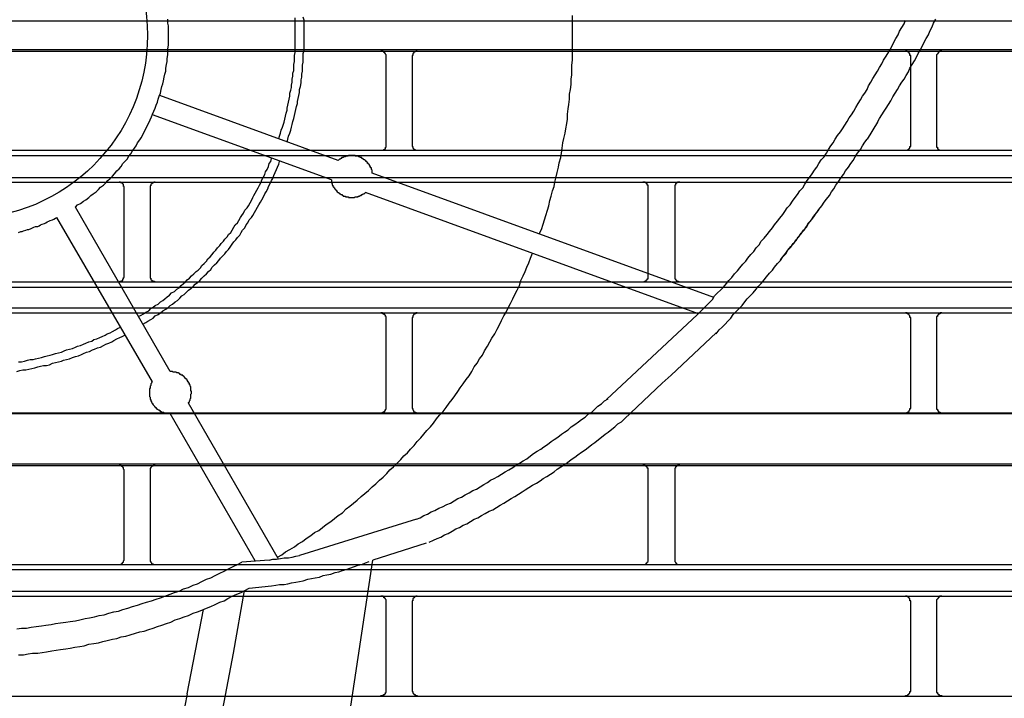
# Model space of a CAD drawing. Header units: millimetres. Extents: x 50532 to 99257, y 49161 to 61325.
# Tile 157 of 256: x 76400 to 76434, y 51819 to 51842. Entities that reach past the tile are written whole.
import ezdxf

# ---------------------------------------------------------------- set-up
doc = ezdxf.new("R2010")
doc.units = ezdxf.units.MM
doc.layers.add('AQUAREA', color=7, linetype='Continuous')

# ---------------------------------------------------------------- blocks, each defined once
blk = doc.blocks.new('SPLIT')
at = {"layer": 'AQUAREA'}
for points in [[(24655.995, -658.283), (24656.205, -657.863), (24656.345, -657.373), (24656.485, -656.953), (24656.625, -656.533), (24656.765, -656.044), (24656.905, -655.623), (24656.975, -655.133), (24657.115, -654.713), (24657.255, -654.223), (24657.395, -653.803), (24657.465, -653.383), (24657.605, -652.894), (24657.675, -652.473), (24657.815, -651.983), (24657.885, -651.563), (24658.025, -651.073), (24658.095, -650.653), (24658.165, -650.163), (24658.235, -649.673), (24658.305, -649.253), (24658.445, -648.763), (24658.515, -648.344), (24658.585, -647.853), (24658.655, -647.433), (24658.655, -646.944), (24658.725, -646.453), (24658.795, -646.033), (24658.865, -645.544), (24658.865, -645.053), (24658.935, -644.633), (24659.005, -644.144), (24659.005, -643.653), (24659.075, -643.233), (24659.075, -642.744), (24659.075, -642.323), (24659.145, -641.833), (24659.145, -641.344), (24659.145, -640.923), (24659.145, -640.433), (24659.145, -639.944), (24659.145, -639.523), (24659.145, -639.033), (24659.145, -638.544), (24659.145, -638.123), (24659.145, -637.633)], [(24687.985, -647.713), (24688.195, -647.363), (24688.405, -647.013), (24688.615, -646.663), (24688.825, -646.383), (24689.035, -646.033), (24689.245, -645.683), (24689.455, -645.333), (24689.665, -644.983), (24689.875, -644.633), (24690.085, -644.283), (24690.295, -643.933), (24690.505, -643.653), (24690.715, -643.303), (24690.925, -642.953), (24691.065, -642.603), (24691.275, -642.253), (24691.485, -641.903), (24691.695, -641.553), (24691.835, -641.203), (24692.045, -640.853), (24692.255, -640.503), (24692.395, -640.153), (24692.605, -639.803), (24692.815, -639.453), (24692.955, -639.103), (24693.165, -638.683), (24693.305, -638.333), (24693.515, -637.983)], [(24631.355, -649.253), (24631.425, -649.044), (24631.495, -648.763), (24631.565, -648.483), (24631.705, -648.203), (24631.775, -647.994), (24631.845, -647.713), (24631.915, -647.433), (24631.985, -647.153), (24632.055, -646.873), (24632.125, -646.594), (24632.125, -646.383), (24632.195, -646.103), (24632.265, -645.823), (24632.335, -645.544), (24632.405, -645.263), (24632.405, -644.983), (24632.475, -644.703), (24632.545, -644.423), (24632.545, -644.213), (24632.615, -643.933), (24632.615, -643.653), (24632.685, -643.373), (24632.685, -643.094), (24632.755, -642.813), (24632.755, -642.533), (24632.755, -642.253), (24632.825, -641.973), (24632.825, -641.694), (24632.825, -641.413), (24632.895, -641.133), (24632.895, -640.853), (24632.895, -640.573), (24632.895, -640.363), (24632.895, -640.083), (24632.895, -639.803), (24632.895, -639.523), (24632.895, -639.244), (24632.895, -638.963), (24632.895, -638.683), (24632.895, -638.403), (24632.895, -638.123), (24632.895, -637.844)], [(24632.125, -649.603), (24632.195, -649.323), (24632.265, -649.044), (24632.405, -648.763), (24632.475, -648.483), (24632.545, -648.203), (24632.615, -647.923), (24632.685, -647.644), (24632.755, -647.363), (24632.825, -647.083), (24632.895, -646.803), (24632.965, -646.523), (24633.035, -646.244), (24633.105, -645.963), (24633.105, -645.753), (24633.175, -645.473), (24633.245, -645.194), (24633.315, -644.913), (24633.315, -644.633), (24633.385, -644.353), (24633.455, -644.003), (24633.455, -643.723), (24633.525, -643.444), (24633.525, -643.163), (24633.595, -642.883), (24633.595, -642.603), (24633.595, -642.323), (24633.665, -642.044), (24633.665, -641.763), (24633.665, -641.483), (24633.665, -641.203), (24633.735, -640.923), (24633.735, -640.644), (24633.735, -640.363), (24633.735, -640.083), (24633.735, -639.803), (24633.735, -639.523), (24633.735, -639.244), (24633.735, -638.963), (24633.735, -638.683), (24633.735, -638.333), (24633.735, -638.053), (24633.665, -637.773)], [(24612.105, -655.763), (24612.315, -655.553), (24612.595, -655.413), (24612.875, -655.203), (24613.085, -655.063), (24613.365, -654.853), (24613.575, -654.644), (24613.785, -654.503), (24614.065, -654.294), (24614.275, -654.083), (24614.485, -653.873), (24614.765, -653.663), (24614.975, -653.453), (24615.185, -653.244), (24615.395, -653.033), (24615.605, -652.823), (24615.815, -652.613), (24616.025, -652.333), (24616.235, -652.123), (24616.445, -651.913), (24616.585, -651.633), (24616.795, -651.423), (24617.005, -651.213), (24617.145, -650.933), (24617.355, -650.723), (24617.495, -650.444), (24617.705, -650.163), (24617.845, -649.953), (24617.985, -649.673), (24618.195, -649.394), (24618.335, -649.183), (24618.475, -648.903), (24618.615, -648.623), (24618.755, -648.344), (24618.895, -648.063), (24619.035, -647.783), (24619.175, -647.503), (24619.315, -647.223), (24619.385, -646.944), (24619.525, -646.663), (24619.665, -646.383), (24619.735, -646.103), (24619.875, -645.823), (24619.945, -645.544), (24620.015, -645.263), (24620.155, -644.983), (24620.225, -644.633), (24620.295, -644.353), (24620.365, -644.073), (24620.435, -643.794), (24620.505, -643.444), (24620.575, -643.163), (24620.645, -642.883), (24620.645, -642.603), (24620.715, -642.253), (24620.785, -641.973), (24620.785, -641.694), (24620.855, -641.344), (24620.855, -641.063), (24620.855, -640.783), (24620.925, -640.433), (24620.925, -640.153), (24620.925, -639.873), (24620.925, -639.523), (24620.925, -639.244), (24620.925, -638.894), (24620.925, -638.613), (24620.855, -638.333), (24620.855, -637.983)], [(24308.585, -638.123), (24877.685, -638.123)], [(24680.425, -654.573), (24680.635, -654.223), (24680.915, -653.944), (24681.125, -653.594), (24681.335, -653.244), (24681.545, -652.963), (24681.825, -652.613), (24682.035, -652.263), (24682.245, -651.983), (24682.455, -651.633), (24682.665, -651.283), (24682.945, -651.003), (24683.155, -650.653), (24683.365, -650.303), (24683.575, -649.953), (24683.785, -649.673), (24683.995, -649.323), (24684.205, -648.973), (24684.485, -648.623), (24684.695, -648.344), (24684.905, -647.994), (24685.115, -647.644), (24685.325, -647.294), (24685.535, -647.013), (24685.745, -646.663), (24685.955, -646.313), (24686.165, -645.963), (24686.375, -645.613), (24686.585, -645.263), (24686.795, -644.983), (24687.005, -644.633), (24687.145, -644.283), (24687.355, -643.933), (24687.565, -643.583), (24687.775, -643.233), (24687.985, -642.883), (24688.195, -642.533), (24688.405, -642.183), (24688.545, -641.833), (24688.755, -641.553), (24688.965, -641.203), (24689.175, -640.853), (24689.385, -640.503), (24689.525, -640.153), (24689.735, -639.803), (24689.945, -639.453), (24690.085, -639.103), (24690.295, -638.753), (24690.505, -638.403), (24690.645, -638.053)], [(24308.585, -640.853), (24877.685, -640.853)], [(24308.585, -640.994), (24877.685, -640.994)], [(24641.505, -641.483), (24641.505, -641.483), (24641.505, -641.413), (24641.505, -641.344), (24641.435, -641.273), (24641.435, -641.203), (24641.365, -641.203), (24641.365, -641.133), (24641.295, -641.133), (24641.295, -641.063), (24641.225, -641.063), (24641.225, -640.994), (24641.155, -640.994), (24641.085, -640.994), (24641.015, -640.994)], [(24641.505, -649.883), (24641.505, -641.483)], [(24644.445, -640.994), (24644.445, -640.994), (24644.375, -640.994), (24644.305, -640.994), (24644.235, -641.063), (24644.165, -641.063), (24644.165, -641.133), (24644.095, -641.133), (24644.095, -641.203), (24644.025, -641.203), (24644.025, -641.273), (24644.025, -641.344), (24644.025, -641.413), (24643.955, -641.413), (24643.955, -641.483)], [(24643.955, -641.483), (24643.955, -649.883)], [(24691.135, -641.483), (24691.135, -641.483), (24691.135, -641.413), (24691.065, -641.413), (24691.065, -641.344), (24691.065, -641.273), (24691.065, -641.203), (24690.995, -641.203), (24690.995, -641.133), (24690.925, -641.133), (24690.925, -641.063), (24690.855, -641.063), (24690.785, -640.994), (24690.715, -640.994), (24690.645, -640.994)], [(24691.135, -649.883), (24691.135, -641.483)], [(24694.075, -640.994), (24694.075, -640.994), (24694.005, -640.994), (24693.935, -640.994), (24693.865, -640.994), (24693.865, -641.063), (24693.795, -641.063), (24693.795, -641.133), (24693.725, -641.133), (24693.725, -641.203), (24693.655, -641.203), (24693.655, -641.273), (24693.585, -641.344), (24693.585, -641.413), (24693.585, -641.483)], [(24693.585, -641.483), (24693.585, -649.883)], [(24636.955, -651.353), (24620.085, -645.194)], [(24636.325, -653.173), (24619.385, -647.013)], [(24687.985, -647.713), (24687.005, -649.323)], [(24641.015, -650.373), (24641.015, -650.373), (24641.085, -650.373), (24641.155, -650.373), (24641.225, -650.373), (24641.295, -650.303), (24641.365, -650.303), (24641.365, -650.233), (24641.435, -650.233), (24641.435, -650.163), (24641.435, -650.094), (24641.505, -650.094), (24641.505, -650.023), (24641.505, -649.953), (24641.505, -649.883)], [(24643.955, -649.883), (24643.955, -649.953), (24643.955, -650.023), (24644.025, -650.023), (24644.025, -650.094), (24644.025, -650.163), (24644.095, -650.163), (24644.095, -650.233), (24644.165, -650.303), (24644.235, -650.303), (24644.235, -650.373), (24644.305, -650.373), (24644.375, -650.373), (24644.445, -650.373)], [(24678.815, -660.733), (24679.025, -660.453), (24679.305, -660.103), (24679.515, -659.823), (24679.795, -659.473), (24680.075, -659.194), (24680.285, -658.844), (24680.565, -658.563), (24680.775, -658.213), (24681.055, -657.933), (24681.265, -657.583), (24681.475, -657.233), (24681.755, -656.953), (24681.965, -656.603), (24682.245, -656.253), (24682.455, -655.973), (24682.735, -655.623), (24682.945, -655.273), (24683.155, -654.994), (24683.435, -654.644), (24683.645, -654.294), (24683.855, -654.013), (24684.065, -653.663), (24684.345, -653.313), (24684.555, -652.963), (24684.765, -652.683), (24684.975, -652.333), (24685.255, -651.983), (24685.465, -651.633), (24685.675, -651.353), (24685.885, -651.003), (24686.095, -650.653), (24686.375, -650.303), (24686.585, -649.953), (24686.795, -649.603), (24687.005, -649.323)], [(24690.645, -650.373), (24690.645, -650.373), (24690.715, -650.373), (24690.785, -650.373), (24690.855, -650.373), (24690.855, -650.303), (24690.925, -650.303), (24690.995, -650.233), (24690.995, -650.163), (24691.065, -650.163), (24691.065, -650.094), (24691.065, -650.023), (24691.135, -650.023), (24691.135, -649.953), (24691.135, -649.883)], [(24693.585, -649.883), (24693.585, -649.953), (24693.585, -650.023), (24693.585, -650.094), (24693.655, -650.094), (24693.655, -650.163), (24693.655, -650.233), (24693.725, -650.233), (24693.725, -650.303), (24693.795, -650.303), (24693.865, -650.373), (24693.935, -650.373), (24694.005, -650.373), (24694.075, -650.373)], [(24308.585, -650.373), (24877.685, -650.373)], [(24308.585, -650.863), (24877.685, -650.863)], [(24618.055, -666.123), (24618.335, -665.983), (24618.545, -665.844), (24618.755, -665.703), (24619.035, -665.563), (24619.245, -665.353), (24619.455, -665.213), (24619.665, -665.073), (24619.945, -664.933), (24620.155, -664.723), (24620.365, -664.583), (24620.575, -664.444), (24620.785, -664.233), (24620.995, -664.094), (24621.205, -663.883), (24621.485, -663.744), (24621.695, -663.533), (24621.905, -663.394), (24622.115, -663.183), (24622.325, -662.973), (24622.535, -662.833), (24622.675, -662.623), (24622.885, -662.483), (24623.095, -662.273), (24623.305, -662.063), (24623.515, -661.853), (24623.725, -661.713), (24623.935, -661.503), (24624.075, -661.294), (24624.285, -661.083), (24624.495, -660.873), (24624.635, -660.663), (24624.845, -660.453), (24625.055, -660.244), (24625.195, -660.033), (24625.405, -659.823), (24625.545, -659.613), (24625.755, -659.403), (24625.895, -659.194), (24626.105, -658.983), (24626.245, -658.773), (24626.455, -658.563), (24626.595, -658.353), (24626.805, -658.144), (24626.945, -657.933), (24627.085, -657.653), (24627.225, -657.444), (24627.435, -657.233), (24627.575, -657.023), (24627.715, -656.744), (24627.855, -656.533), (24627.995, -656.323), (24628.135, -656.044), (24628.345, -655.833), (24628.485, -655.623), (24628.625, -655.344), (24628.765, -655.133), (24628.905, -654.853), (24628.975, -654.644), (24629.115, -654.433), (24629.255, -654.153), (24629.395, -653.944), (24629.535, -653.663), (24629.675, -653.383), (24629.745, -653.173), (24629.885, -652.894), (24630.025, -652.683), (24630.095, -652.403), (24630.235, -652.194), (24630.375, -651.913), (24630.445, -651.633), (24630.585, -651.423), (24630.655, -651.144)], [(24640.175, -652.544), (24640.175, -652.473), (24640.175, -652.403), (24640.175, -652.333), (24640.175, -652.263), (24640.105, -652.194), (24640.105, -652.123), (24640.105, -652.053), (24640.035, -652.053), (24640.035, -651.983), (24640.035, -651.913), (24639.965, -651.913), (24639.965, -651.844), (24639.965, -651.773), (24639.895, -651.773), (24639.895, -651.703), (24639.825, -651.703), (24639.825, -651.633), (24639.755, -651.633), (24639.755, -651.563), (24639.755, -651.494), (24639.685, -651.494), (24639.685, -651.423), (24639.615, -651.423), (24639.545, -651.353), (24639.475, -651.283), (24639.405, -651.283), (24639.405, -651.213), (24639.335, -651.213), (24639.265, -651.144), (24639.195, -651.144), (24639.195, -651.073), (24639.125, -651.073), (24639.055, -651.073), (24639.055, -651.003), (24638.985, -651.003), (24638.915, -651.003), (24638.845, -650.933), (24638.775, -650.933), (24638.705, -650.933), (24638.635, -650.933), (24638.565, -650.933), (24638.565, -650.863), (24638.495, -650.863), (24638.425, -650.863), (24638.355, -650.863), (24638.285, -650.863), (24638.215, -650.863), (24638.145, -650.863), (24638.075, -650.863), (24638.005, -650.863), (24637.935, -650.863), (24637.865, -650.933), (24637.795, -650.933), (24637.725, -650.933), (24637.655, -650.933), (24637.655, -651.003), (24637.585, -651.003), (24637.515, -651.003), (24637.445, -651.073), (24637.375, -651.073), (24637.305, -651.073), (24637.235, -651.144), (24637.165, -651.213), (24637.095, -651.213), (24637.025, -651.283), (24636.955, -651.353)], [(24618.475, -666.823), (24618.755, -666.683), (24618.965, -666.544), (24619.245, -666.403), (24619.455, -666.263), (24619.665, -666.053), (24619.945, -665.913), (24620.155, -665.773), (24620.365, -665.563), (24620.645, -665.423), (24620.855, -665.283), (24621.065, -665.073), (24621.275, -664.933), (24621.555, -664.723), (24621.765, -664.583), (24621.975, -664.373), (24622.185, -664.163), (24622.395, -664.023), (24622.605, -663.813), (24622.815, -663.603), (24623.025, -663.463), (24623.235, -663.253), (24623.445, -663.044), (24623.655, -662.903), (24623.865, -662.694), (24624.075, -662.483), (24624.285, -662.273), (24624.495, -662.063), (24624.705, -661.853), (24624.915, -661.644), (24625.055, -661.433), (24625.265, -661.223), (24625.475, -661.013), (24625.685, -660.803), (24625.825, -660.594), (24626.035, -660.383), (24626.245, -660.173), (24626.385, -659.963), (24626.595, -659.753), (24626.735, -659.544), (24626.945, -659.263), (24627.085, -659.053), (24627.295, -658.844), (24627.435, -658.633), (24627.645, -658.423), (24627.785, -658.144), (24627.925, -657.933), (24628.135, -657.723), (24628.275, -657.444), (24628.415, -657.233), (24628.555, -656.953), (24628.765, -656.744), (24628.905, -656.533), (24629.045, -656.253), (24629.185, -656.044), (24629.325, -655.763), (24629.465, -655.553), (24629.605, -655.273), (24629.745, -655.063), (24629.885, -654.783), (24630.025, -654.503), (24630.165, -654.294), (24630.305, -654.013), (24630.375, -653.803), (24630.515, -653.523), (24630.655, -653.244), (24630.795, -653.033), (24630.865, -652.753), (24631.005, -652.473), (24631.145, -652.194), (24631.215, -651.983), (24631.355, -651.703), (24631.425, -651.423)], [(24308.585, -652.963), (24877.685, -652.963)], [(24672.515, -664.303), (24640.175, -652.544)], [(24308.585, -653.383), (24877.685, -653.383)], [(24616.725, -653.873), (24616.725, -653.873), (24616.725, -653.803), (24616.655, -653.803), (24616.655, -653.733), (24616.655, -653.663), (24616.655, -653.594), (24616.585, -653.594), (24616.585, -653.523), (24616.515, -653.523), (24616.515, -653.453), (24616.445, -653.453), (24616.375, -653.453), (24616.375, -653.383), (24616.305, -653.383), (24616.235, -653.383)], [(24616.725, -662.344), (24616.725, -653.873)], [(24619.665, -653.383), (24619.665, -653.383), (24619.595, -653.383), (24619.525, -653.383), (24619.455, -653.453), (24619.385, -653.453), (24619.385, -653.523), (24619.315, -653.523), (24619.315, -653.594), (24619.245, -653.594), (24619.245, -653.663), (24619.245, -653.733), (24619.175, -653.733), (24619.175, -653.803), (24619.175, -653.873)], [(24619.175, -653.873), (24619.175, -662.344)], [(24636.325, -653.173), (24636.325, -653.244), (24636.325, -653.313), (24636.325, -653.383), (24636.325, -653.453), (24636.395, -653.523), (24636.395, -653.594), (24636.395, -653.663), (24636.465, -653.663), (24636.465, -653.733), (24636.465, -653.803), (24636.535, -653.803), (24636.535, -653.873), (24636.605, -653.944), (24636.605, -654.013), (24636.675, -654.013), (24636.675, -654.083), (24636.745, -654.083), (24636.745, -654.153), (24636.815, -654.153), (24636.815, -654.223), (24636.885, -654.294), (24636.955, -654.363), (24637.025, -654.363), (24637.025, -654.433), (24637.095, -654.433), (24637.095, -654.503), (24637.165, -654.503), (24637.235, -654.573), (24637.305, -654.573), (24637.375, -654.644), (24637.445, -654.644), (24637.445, -654.713), (24637.515, -654.713), (24637.585, -654.713), (24637.655, -654.713), (24637.655, -654.783), (24637.725, -654.783), (24637.795, -654.783), (24637.865, -654.783), (24637.935, -654.783), (24637.935, -654.853), (24638.005, -654.853), (24638.075, -654.853), (24638.145, -654.853), (24638.215, -654.853), (24638.285, -654.853), (24638.355, -654.853), (24638.425, -654.853), (24638.495, -654.853), (24638.565, -654.783), (24638.635, -654.783), (24638.705, -654.783), (24638.775, -654.783), (24638.845, -654.783), (24638.845, -654.713), (24638.915, -654.713), (24638.985, -654.713), (24639.055, -654.644), (24639.125, -654.644), (24639.195, -654.573), (24639.265, -654.573), (24639.335, -654.503), (24639.405, -654.503), (24639.475, -654.433), (24639.545, -654.363)], [(24666.285, -653.873), (24666.285, -653.873), (24666.285, -653.803), (24666.285, -653.733), (24666.285, -653.663), (24666.215, -653.663), (24666.215, -653.594), (24666.215, -653.523), (24666.145, -653.523), (24666.075, -653.453), (24666.005, -653.453), (24666.005, -653.383), (24665.935, -653.383), (24665.865, -653.383), (24665.795, -653.383)], [(24666.285, -662.344), (24666.285, -653.873)], [(24669.295, -653.383), (24669.295, -653.383), (24669.225, -653.383), (24669.155, -653.383), (24669.085, -653.383), (24669.085, -653.453), (24669.015, -653.453), (24668.945, -653.523), (24668.875, -653.523), (24668.875, -653.594), (24668.875, -653.663), (24668.805, -653.663), (24668.805, -653.733), (24668.805, -653.803), (24668.805, -653.873)], [(24668.805, -653.873), (24668.805, -662.344)], [(24671.045, -665.844), (24639.545, -654.363)], [(24670.975, -665.913), (24671.255, -665.633), (24671.535, -665.353), (24671.815, -665.073), (24672.095, -664.794), (24672.375, -664.513), (24672.585, -664.163), (24672.865, -663.883), (24673.145, -663.603), (24673.425, -663.323), (24673.705, -662.973), (24673.915, -662.694), (24674.195, -662.413), (24674.475, -662.063), (24674.755, -661.783), (24674.965, -661.503), (24675.245, -661.153), (24675.525, -660.873), (24675.735, -660.594), (24676.015, -660.244), (24676.295, -659.963), (24676.505, -659.613), (24676.785, -659.333), (24676.995, -658.983), (24677.275, -658.703), (24677.555, -658.353), (24677.765, -658.073), (24678.045, -657.723), (24678.255, -657.444), (24678.535, -657.094), (24678.745, -656.813), (24679.025, -656.463), (24679.235, -656.183), (24679.445, -655.833), (24679.725, -655.553), (24679.935, -655.203), (24680.215, -654.853), (24680.425, -654.573)], [(24621.065, -671.303), (24612.105, -655.763)], [(24606.715, -658.144), (24606.925, -658.073), (24607.065, -658.073), (24607.205, -658.003), (24607.415, -657.933), (24607.555, -657.863), (24607.695, -657.863), (24607.905, -657.794), (24608.045, -657.723), (24608.185, -657.653), (24608.325, -657.583), (24608.535, -657.583), (24608.675, -657.513), (24608.815, -657.444), (24608.955, -657.373), (24609.165, -657.303), (24609.305, -657.233), (24609.445, -657.163), (24609.585, -657.094), (24609.725, -657.023), (24609.935, -656.953), (24610.075, -656.883), (24610.215, -656.813), (24610.355, -656.744)], [(24619.385, -672.283), (24610.355, -656.744)], [(24672.725, -667.733), (24673.005, -667.383), (24673.285, -667.103), (24673.565, -666.823), (24673.845, -666.544), (24674.125, -666.263), (24674.335, -665.913), (24674.615, -665.633), (24674.895, -665.353), (24675.175, -665.073), (24675.455, -664.723), (24675.665, -664.444), (24675.945, -664.163), (24676.225, -663.883), (24676.505, -663.533), (24676.715, -663.253), (24676.995, -662.973), (24677.275, -662.623), (24677.485, -662.344), (24677.765, -661.994), (24678.045, -661.713), (24678.255, -661.433), (24678.535, -661.083), (24678.815, -660.803), (24679.025, -660.453), (24679.305, -660.173), (24679.515, -659.823), (24679.795, -659.544), (24680.005, -659.194), (24680.285, -658.913), (24680.495, -658.563), (24680.775, -658.283), (24680.985, -657.933), (24681.265, -657.653), (24681.475, -657.303), (24681.755, -656.953), (24681.965, -656.673), (24682.175, -656.323), (24682.455, -656.044)], [(24631.215, -688.873), (24631.635, -688.663), (24631.985, -688.383), (24632.405, -688.173), (24632.825, -687.894), (24633.175, -687.613), (24633.595, -687.403), (24633.945, -687.123), (24634.365, -686.844), (24634.715, -686.563), (24635.135, -686.353), (24635.485, -686.073), (24635.835, -685.794), (24636.255, -685.513), (24636.605, -685.233), (24636.955, -684.953), (24637.375, -684.673), (24637.725, -684.323), (24638.075, -684.044), (24638.425, -683.763), (24638.775, -683.483), (24639.125, -683.133), (24639.475, -682.853), (24639.825, -682.573), (24640.175, -682.223), (24640.525, -681.944), (24640.875, -681.594), (24641.225, -681.313), (24641.575, -680.963), (24641.855, -680.613), (24642.205, -680.333), (24642.555, -679.983), (24642.905, -679.633), (24643.185, -679.283), (24643.535, -679.003), (24643.815, -678.653), (24644.165, -678.303), (24644.445, -677.953), (24644.795, -677.603), (24645.075, -677.253), (24645.355, -676.903), (24645.705, -676.553), (24645.985, -676.203), (24646.265, -675.783), (24646.545, -675.433), (24646.895, -675.083), (24647.175, -674.733), (24647.455, -674.313), (24647.735, -673.963), (24648.015, -673.613), (24648.295, -673.194), (24648.505, -672.844), (24648.785, -672.494), (24649.065, -672.073), (24649.345, -671.723), (24649.625, -671.303), (24649.835, -670.883), (24650.115, -670.533), (24650.325, -670.113), (24650.605, -669.763), (24650.815, -669.344), (24651.095, -668.923), (24651.305, -668.503), (24651.515, -668.153), (24651.795, -667.733), (24652.005, -667.313), (24652.215, -666.894), (24652.425, -666.473), (24652.635, -666.053), (24652.845, -665.703), (24653.055, -665.283), (24653.265, -664.863), (24653.475, -664.444), (24653.685, -664.023), (24653.895, -663.603), (24654.105, -663.183), (24654.245, -662.694), (24654.455, -662.273), (24654.665, -661.853), (24654.805, -661.433), (24655.015, -661.013), (24655.155, -660.594), (24655.365, -660.103)], [(24616.235, -662.833), (24616.235, -662.833), (24616.305, -662.833), (24616.305, -662.763), (24616.375, -662.763), (24616.445, -662.763), (24616.515, -662.694), (24616.585, -662.694), (24616.585, -662.623), (24616.585, -662.553), (24616.655, -662.553), (24616.655, -662.483), (24616.655, -662.413), (24616.725, -662.413), (24616.725, -662.344)], [(24619.175, -662.344), (24619.175, -662.344), (24619.175, -662.413), (24619.175, -662.483), (24619.245, -662.483), (24619.245, -662.553), (24619.245, -662.623), (24619.315, -662.623), (24619.315, -662.694), (24619.385, -662.694), (24619.385, -662.763), (24619.455, -662.763), (24619.525, -662.763), (24619.595, -662.763), (24619.595, -662.833), (24619.665, -662.833)], [(24665.795, -662.833), (24665.795, -662.833), (24665.865, -662.833), (24665.935, -662.833), (24665.935, -662.763), (24666.005, -662.763), (24666.075, -662.763), (24666.075, -662.694), (24666.145, -662.694), (24666.145, -662.623), (24666.215, -662.623), (24666.215, -662.553), (24666.285, -662.553), (24666.285, -662.483), (24666.285, -662.413), (24666.285, -662.344)], [(24668.805, -662.344), (24668.805, -662.344), (24668.805, -662.413), (24668.805, -662.483), (24668.805, -662.553), (24668.875, -662.553), (24668.875, -662.623), (24668.945, -662.623), (24668.945, -662.694), (24669.015, -662.694), (24669.015, -662.763), (24669.085, -662.763), (24669.155, -662.763), (24669.155, -662.833), (24669.225, -662.833), (24669.295, -662.833)], [(24308.585, -662.833), (24877.685, -662.833)], [(24308.585, -663.323), (24877.685, -663.323)], [(24308.585, -665.283), (24877.685, -665.283)], [(24308.585, -665.773), (24877.685, -665.773)], [(24641.505, -666.263), (24641.505, -666.263), (24641.505, -666.194), (24641.505, -666.123), (24641.435, -666.123), (24641.435, -666.053), (24641.435, -665.983), (24641.365, -665.983), (24641.365, -665.913), (24641.295, -665.913), (24641.295, -665.844), (24641.225, -665.844), (24641.155, -665.844), (24641.155, -665.773), (24641.085, -665.773), (24641.015, -665.773)], [(24644.445, -665.773), (24644.445, -665.773), (24644.375, -665.773), (24644.305, -665.773), (24644.305, -665.844), (24644.235, -665.844), (24644.165, -665.844), (24644.165, -665.913), (24644.095, -665.913), (24644.095, -665.983), (24644.025, -666.053), (24644.025, -666.123), (24644.025, -666.194), (24643.955, -666.194), (24643.955, -666.263)], [(24670.975, -665.913), (24662.365, -673.963)], [(24691.135, -666.263), (24691.135, -666.263), (24691.135, -666.194), (24691.065, -666.194), (24691.065, -666.123), (24691.065, -666.053), (24690.995, -665.983), (24690.995, -665.913), (24690.925, -665.913), (24690.925, -665.844), (24690.855, -665.844), (24690.785, -665.844), (24690.785, -665.773), (24690.715, -665.773), (24690.645, -665.773)], [(24694.075, -665.773), (24694.075, -665.773), (24694.005, -665.773), (24693.935, -665.773), (24693.935, -665.844), (24693.865, -665.844), (24693.795, -665.844), (24693.795, -665.913), (24693.725, -665.913), (24693.725, -665.983), (24693.655, -665.983), (24693.655, -666.053), (24693.655, -666.123), (24693.585, -666.123), (24693.585, -666.194), (24693.585, -666.263)], [(24641.505, -674.733), (24641.505, -666.263)], [(24643.955, -666.263), (24643.955, -674.733)], [(24691.135, -674.733), (24691.135, -666.263)], [(24693.585, -666.263), (24693.585, -674.733)], [(24606.575, -671.303), (24606.855, -671.233), (24607.135, -671.163), (24607.415, -671.163), (24607.695, -671.094), (24607.975, -671.023), (24608.255, -670.953), (24608.535, -670.883), (24608.815, -670.813), (24609.095, -670.744), (24609.375, -670.744), (24609.655, -670.673), (24609.935, -670.533), (24610.215, -670.463), (24610.495, -670.394), (24610.775, -670.323), (24610.985, -670.253), (24611.265, -670.183), (24611.545, -670.113), (24611.825, -669.973), (24612.105, -669.903), (24612.385, -669.833), (24612.665, -669.694), (24612.875, -669.623), (24613.155, -669.483), (24613.435, -669.413), (24613.715, -669.273), (24613.925, -669.203), (24614.205, -669.063), (24614.485, -668.994), (24614.765, -668.853), (24614.975, -668.713), (24615.255, -668.644), (24615.535, -668.503), (24615.745, -668.363), (24616.025, -668.223), (24616.305, -668.083), (24616.515, -668.013), (24616.795, -667.873)], [(24606.715, -670.394), (24606.995, -670.394), (24607.275, -670.323), (24607.555, -670.253), (24607.835, -670.183), (24608.115, -670.183), (24608.325, -670.113), (24608.605, -670.044), (24608.885, -669.973), (24609.165, -669.903), (24609.445, -669.833), (24609.725, -669.763), (24609.935, -669.694), (24610.215, -669.623), (24610.495, -669.553), (24610.775, -669.483), (24611.055, -669.344), (24611.265, -669.273), (24611.545, -669.203), (24611.825, -669.133), (24612.105, -668.994), (24612.315, -668.923), (24612.595, -668.853), (24612.875, -668.713), (24613.085, -668.644), (24613.365, -668.503), (24613.645, -668.433), (24613.855, -668.294), (24614.135, -668.223), (24614.415, -668.083), (24614.625, -668.013), (24614.905, -667.873), (24615.115, -667.733), (24615.395, -667.663), (24615.605, -667.523), (24615.885, -667.383), (24616.095, -667.244), (24616.375, -667.103)], [(24668.455, -671.653), (24672.725, -667.663)], [(24622.815, -674.313), (24622.815, -674.244), (24622.885, -674.173), (24622.885, -674.103), (24622.955, -674.033), (24622.955, -673.963), (24622.955, -673.894), (24623.025, -673.823), (24623.025, -673.753), (24623.025, -673.683), (24623.025, -673.613), (24623.025, -673.544), (24623.025, -673.473), (24623.095, -673.403), (24623.095, -673.333), (24623.095, -673.263), (24623.095, -673.194), (24623.025, -673.123), (24623.025, -673.053), (24623.025, -672.983), (24623.025, -672.913), (24623.025, -672.844), (24623.025, -672.773), (24622.955, -672.703), (24622.955, -672.633), (24622.955, -672.563), (24622.885, -672.563), (24622.885, -672.494), (24622.885, -672.423), (24622.815, -672.423), (24622.815, -672.353), (24622.815, -672.283), (24622.745, -672.283), (24622.745, -672.213), (24622.675, -672.144), (24622.675, -672.073), (24622.605, -672.073), (24622.605, -672.003), (24622.535, -672.003), (24622.535, -671.933), (24622.465, -671.933), (24622.465, -671.863), (24622.395, -671.863), (24622.395, -671.794), (24622.325, -671.794), (24622.325, -671.723), (24622.255, -671.723), (24622.255, -671.653), (24622.185, -671.653), (24622.115, -671.653), (24622.115, -671.583), (24622.045, -671.583), (24621.975, -671.583), (24621.975, -671.513), (24621.905, -671.513), (24621.835, -671.444), (24621.765, -671.444), (24621.695, -671.444), (24621.625, -671.373), (24621.555, -671.373), (24621.485, -671.373), (24621.415, -671.373), (24621.345, -671.373), (24621.275, -671.303), (24621.205, -671.303), (24621.135, -671.303), (24621.065, -671.303)], [(24667.615, -672.423), (24668.455, -671.653)], [(24619.385, -672.283), (24619.315, -672.353), (24619.315, -672.423), (24619.245, -672.494), (24619.245, -672.563), (24619.245, -672.633), (24619.175, -672.703), (24619.175, -672.773), (24619.175, -672.844), (24619.175, -672.913), (24619.105, -672.913), (24619.105, -672.983), (24619.105, -673.053), (24619.105, -673.123), (24619.105, -673.194), (24619.105, -673.263), (24619.105, -673.333), (24619.105, -673.403), (24619.105, -673.473), (24619.105, -673.544), (24619.105, -673.613), (24619.105, -673.683), (24619.175, -673.753), (24619.175, -673.823), (24619.175, -673.894), (24619.175, -673.963), (24619.245, -673.963), (24619.245, -674.033), (24619.245, -674.103), (24619.315, -674.173), (24619.315, -674.244), (24619.385, -674.313), (24619.385, -674.383), (24619.455, -674.453), (24619.525, -674.523), (24619.595, -674.594), (24619.595, -674.663), (24619.665, -674.663), (24619.665, -674.733), (24619.735, -674.733), (24619.735, -674.803), (24619.805, -674.803), (24619.805, -674.873), (24619.875, -674.873), (24619.945, -674.944), (24620.015, -674.944), (24620.015, -675.013), (24620.085, -675.013), (24620.155, -675.083), (24620.225, -675.083), (24620.295, -675.153), (24620.365, -675.153), (24620.435, -675.153), (24620.505, -675.223), (24620.575, -675.223), (24620.645, -675.223), (24620.715, -675.294), (24620.785, -675.294), (24620.855, -675.294), (24620.925, -675.294), (24620.995, -675.294), (24621.065, -675.294)], [(24664.045, -675.783), (24667.615, -672.423)], [(24631.285, -689.013), (24622.815, -674.313)], [(24644.375, -685.303), (24644.725, -685.163), (24645.075, -684.953), (24645.425, -684.813), (24645.775, -684.603), (24646.125, -684.463), (24646.475, -684.253), (24646.825, -684.113), (24647.245, -683.903), (24647.595, -683.763), (24647.945, -683.553), (24648.295, -683.344), (24648.645, -683.203), (24648.995, -682.994), (24649.345, -682.783), (24649.695, -682.573), (24650.045, -682.433), (24650.395, -682.223), (24650.745, -682.013), (24651.095, -681.803), (24651.375, -681.594), (24651.725, -681.453), (24652.075, -681.244), (24652.425, -681.033), (24652.775, -680.823), (24653.125, -680.613), (24653.475, -680.403), (24653.755, -680.194), (24654.105, -679.983), (24654.455, -679.773), (24654.805, -679.563), (24655.155, -679.283), (24655.435, -679.073), (24655.785, -678.863), (24656.135, -678.653), (24656.415, -678.444), (24656.765, -678.233), (24657.115, -677.953), (24657.395, -677.744), (24657.745, -677.533), (24658.095, -677.253), (24658.375, -677.044), (24658.725, -676.833), (24659.005, -676.553), (24659.355, -676.344), (24659.705, -676.063), (24659.985, -675.853), (24660.335, -675.644), (24660.615, -675.363), (24660.965, -675.153), (24661.245, -674.873), (24661.525, -674.594), (24661.875, -674.383), (24662.155, -674.103), (24662.505, -673.894)], [(24308.585, -675.223), (24877.685, -675.223)], [(24308.585, -675.294), (24877.685, -675.294)], [(24629.115, -689.223), (24621.065, -675.294)], [(24641.015, -675.223), (24641.015, -675.223), (24641.085, -675.223), (24641.155, -675.223), (24641.155, -675.153), (24641.225, -675.153), (24641.295, -675.153), (24641.295, -675.083), (24641.365, -675.083), (24641.365, -675.013), (24641.435, -675.013), (24641.435, -674.944), (24641.435, -674.873), (24641.505, -674.873), (24641.505, -674.803), (24641.505, -674.733)], [(24643.955, -674.733), (24643.955, -674.733), (24643.955, -674.803), (24644.025, -674.803), (24644.025, -674.873), (24644.025, -674.944), (24644.095, -675.013), (24644.095, -675.083), (24644.165, -675.083), (24644.165, -675.153), (24644.235, -675.153), (24644.305, -675.153), (24644.305, -675.223), (24644.375, -675.223), (24644.445, -675.223)], [(24690.645, -675.223), (24690.645, -675.223), (24690.715, -675.223), (24690.785, -675.223), (24690.785, -675.153), (24690.855, -675.153), (24690.925, -675.153), (24690.925, -675.083), (24690.995, -675.083), (24690.995, -675.013), (24691.065, -674.944), (24691.065, -674.873), (24691.065, -674.803), (24691.135, -674.803), (24691.135, -674.733)], [(24693.585, -674.733), (24693.585, -674.733), (24693.585, -674.803), (24693.585, -674.873), (24693.655, -674.873), (24693.655, -674.944), (24693.655, -675.013), (24693.725, -675.013), (24693.725, -675.083), (24693.795, -675.083), (24693.795, -675.153), (24693.865, -675.153), (24693.935, -675.153), (24693.935, -675.223), (24694.005, -675.223), (24694.075, -675.223)], [(24645.565, -687.473), (24645.985, -687.263), (24646.335, -687.123), (24646.685, -686.983), (24647.035, -686.773), (24647.385, -686.633), (24647.735, -686.423), (24648.085, -686.213), (24648.435, -686.073), (24648.785, -685.863), (24649.135, -685.723), (24649.485, -685.513), (24649.835, -685.303), (24650.185, -685.163), (24650.535, -684.953), (24650.885, -684.744), (24651.235, -684.533), (24651.585, -684.394), (24651.935, -684.183), (24652.285, -683.973), (24652.635, -683.763), (24652.985, -683.553), (24653.335, -683.344), (24653.685, -683.133), (24654.035, -682.923), (24654.385, -682.713), (24654.665, -682.503), (24655.015, -682.294), (24655.365, -682.083), (24655.715, -681.873), (24656.065, -681.663), (24656.345, -681.453), (24656.695, -681.244), (24657.045, -681.033), (24657.395, -680.823), (24657.675, -680.544), (24658.025, -680.333), (24658.375, -680.123), (24658.655, -679.913), (24659.005, -679.633), (24659.355, -679.423), (24659.635, -679.213), (24659.985, -678.933), (24660.335, -678.723), (24660.615, -678.513), (24660.965, -678.233), (24661.245, -678.023), (24661.595, -677.744), (24661.875, -677.533), (24662.225, -677.253), (24662.505, -677.044), (24662.855, -676.763), (24663.135, -676.553), (24663.415, -676.273), (24663.765, -676.063), (24664.045, -675.783)], [(24308.585, -680.053), (24877.685, -680.053)], [(24308.585, -680.194), (24877.685, -680.194)], [(24616.725, -680.683), (24616.725, -680.683), (24616.725, -680.613), (24616.655, -680.544), (24616.655, -680.473), (24616.655, -680.403), (24616.585, -680.403), (24616.585, -680.333), (24616.515, -680.333), (24616.515, -680.263), (24616.445, -680.263), (24616.445, -680.194), (24616.375, -680.194), (24616.305, -680.194), (24616.235, -680.194)], [(24616.725, -689.083), (24616.725, -680.683)], [(24619.665, -680.194), (24619.665, -680.194), (24619.595, -680.194), (24619.525, -680.194), (24619.455, -680.194), (24619.455, -680.263), (24619.385, -680.263), (24619.315, -680.263), (24619.315, -680.333), (24619.245, -680.403), (24619.245, -680.473), (24619.175, -680.473), (24619.175, -680.544), (24619.175, -680.613), (24619.175, -680.683)], [(24619.175, -680.683), (24619.175, -689.083)], [(24666.285, -680.683), (24666.285, -680.683), (24666.285, -680.613), (24666.285, -680.544), (24666.285, -680.473), (24666.215, -680.473), (24666.215, -680.403), (24666.215, -680.333), (24666.145, -680.333), (24666.145, -680.263), (24666.075, -680.263), (24666.005, -680.194), (24665.935, -680.194), (24665.865, -680.194), (24665.795, -680.194)], [(24666.285, -689.083), (24666.285, -680.683)], [(24669.295, -680.194), (24669.295, -680.194), (24669.225, -680.194), (24669.155, -680.194), (24669.085, -680.194), (24669.015, -680.263), (24668.945, -680.263), (24668.945, -680.333), (24668.875, -680.333), (24668.875, -680.403), (24668.875, -680.473), (24668.805, -680.473), (24668.805, -680.544), (24668.805, -680.613), (24668.805, -680.683)], [(24668.805, -680.683), (24668.805, -689.083)], [(24644.375, -685.303), (24633.315, -688.733)], [(24645.285, -687.544), (24640.245, -689.153)], [(24606.575, -695.663), (24606.995, -695.594), (24607.485, -695.594), (24607.905, -695.523), (24608.395, -695.453), (24608.885, -695.383), (24609.305, -695.313), (24609.795, -695.244), (24610.215, -695.173), (24610.705, -695.103), (24611.195, -695.033), (24611.615, -694.963), (24612.105, -694.894), (24612.525, -694.823), (24613.015, -694.683), (24613.435, -694.613), (24613.925, -694.544), (24614.345, -694.403), (24614.835, -694.333), (24615.255, -694.194), (24615.745, -694.053), (24616.165, -693.983), (24616.585, -693.844), (24617.075, -693.703), (24617.495, -693.563), (24617.985, -693.423), (24618.405, -693.283), (24618.825, -693.144), (24619.315, -693.003), (24619.735, -692.863), (24620.155, -692.723), (24620.575, -692.583), (24621.065, -692.373), (24621.485, -692.233), (24621.905, -692.094), (24622.325, -691.883), (24622.815, -691.744), (24623.235, -691.533), (24623.655, -691.394), (24624.075, -691.183), (24624.495, -690.973), (24624.915, -690.833), (24625.335, -690.623), (24625.755, -690.413), (24626.175, -690.203), (24626.595, -689.994), (24627.015, -689.783), (24627.435, -689.573), (24627.855, -689.363)], [(24616.235, -689.573), (24616.235, -689.573), (24616.305, -689.573), (24616.375, -689.573), (24616.445, -689.573), (24616.445, -689.503), (24616.515, -689.503), (24616.515, -689.433), (24616.585, -689.433), (24616.585, -689.363), (24616.655, -689.363), (24616.655, -689.294), (24616.655, -689.223), (24616.725, -689.153), (24616.725, -689.083)], [(24619.175, -689.083), (24619.175, -689.083), (24619.175, -689.153), (24619.175, -689.223), (24619.175, -689.294), (24619.245, -689.294), (24619.245, -689.363), (24619.315, -689.433), (24619.315, -689.503), (24619.385, -689.503), (24619.455, -689.503), (24619.455, -689.573), (24619.525, -689.573), (24619.595, -689.573), (24619.665, -689.573)], [(24621.485, -813.753), (24640.245, -689.153)], [(24630.445, -689.153), (24627.855, -689.363)], [(24630.445, -689.153), (24630.795, -689.083), (24631.145, -689.083), (24631.495, -689.013), (24631.845, -688.944), (24632.265, -688.944), (24632.615, -688.873), (24632.965, -688.803), (24633.315, -688.733)], [(24630.655, -691.603), (24631.075, -691.533), (24631.425, -691.463), (24631.845, -691.463), (24632.195, -691.394), (24632.545, -691.323), (24632.965, -691.253), (24633.315, -691.183), (24633.665, -691.113), (24634.085, -690.973), (24634.435, -690.903), (24634.785, -690.833), (24635.205, -690.763), (24635.555, -690.623), (24635.905, -690.553), (24636.255, -690.483), (24636.675, -690.344), (24637.025, -690.273), (24637.375, -690.133), (24637.725, -690.063), (24638.075, -689.923), (24638.495, -689.783), (24638.845, -689.644), (24639.195, -689.573), (24639.545, -689.433), (24639.895, -689.294)], [(24665.795, -689.573), (24665.795, -689.573), (24665.865, -689.573), (24665.935, -689.573), (24666.005, -689.573), (24666.075, -689.503), (24666.145, -689.503), (24666.145, -689.433), (24666.215, -689.433), (24666.215, -689.363), (24666.285, -689.294), (24666.285, -689.223), (24666.285, -689.153), (24666.285, -689.083)], [(24668.805, -689.083), (24668.805, -689.083), (24668.805, -689.153), (24668.805, -689.223), (24668.805, -689.294), (24668.875, -689.363), (24668.875, -689.433), (24668.945, -689.433), (24668.945, -689.503), (24669.015, -689.503), (24669.085, -689.573), (24669.155, -689.573), (24669.225, -689.573), (24669.295, -689.573)], [(24308.585, -689.573), (24877.685, -689.573)], [(24308.585, -690.063), (24877.685, -690.063)], [(24308.585, -692.094), (24877.685, -692.094)], [(24606.715, -698.113), (24607.205, -698.113), (24607.625, -698.044), (24608.045, -697.973), (24608.535, -697.973), (24608.955, -697.903), (24609.375, -697.833), (24609.865, -697.763), (24610.285, -697.694), (24610.705, -697.623), (24611.195, -697.553), (24611.615, -697.483), (24612.035, -697.413), (24612.525, -697.344), (24612.945, -697.273), (24613.365, -697.133), (24613.855, -697.063), (24614.275, -696.994), (24614.695, -696.853), (24615.115, -696.783), (24615.605, -696.644), (24616.025, -696.573), (24616.445, -696.433), (24616.865, -696.363), (24617.285, -696.223), (24617.775, -696.083), (24618.195, -695.944), (24618.615, -695.873), (24619.035, -695.733), (24619.455, -695.594), (24619.875, -695.453), (24620.295, -695.313), (24620.715, -695.173), (24621.135, -695.033), (24621.555, -694.823), (24621.975, -694.683), (24622.395, -694.544), (24622.815, -694.403), (24623.235, -694.194), (24623.655, -694.053), (24624.075, -693.913), (24624.495, -693.703), (24624.915, -693.563), (24625.335, -693.353), (24625.755, -693.144), (24626.175, -693.003), (24626.525, -692.794), (24626.945, -692.583), (24627.365, -692.373), (24627.785, -692.233), (24628.135, -692.023), (24628.555, -691.813)], [(24628.065, -692.023), (24627.015, -697.973), (24625.895, -703.923), (24624.845, -709.873), (24623.795, -715.823), (24622.675, -721.773), (24621.625, -727.794), (24620.575, -733.744), (24619.525, -739.694), (24618.475, -745.644), (24617.425, -751.594), (24616.375, -757.544), (24615.325, -763.494), (24614.275, -769.444), (24613.225, -775.394), (24612.245, -781.413), (24611.195, -787.363), (24610.215, -793.313), (24609.165, -799.263), (24608.185, -805.213), (24607.135, -811.163)], [(24628.555, -691.813), (24630.655, -691.603)], [(24308.585, -692.583), (24877.685, -692.583)], [(24641.505, -693.073), (24641.505, -693.073), (24641.505, -693.003), (24641.505, -692.933), (24641.435, -692.863), (24641.435, -692.794), (24641.365, -692.794), (24641.365, -692.723), (24641.295, -692.723), (24641.295, -692.653), (24641.225, -692.653), (24641.225, -692.583), (24641.155, -692.583), (24641.085, -692.583), (24641.015, -692.583)], [(24641.505, -701.473), (24641.505, -693.073)], [(24644.445, -692.583), (24644.445, -692.583), (24644.375, -692.583), (24644.305, -692.583), (24644.235, -692.653), (24644.165, -692.653), (24644.165, -692.723), (24644.095, -692.723), (24644.095, -692.794), (24644.025, -692.794), (24644.025, -692.863), (24644.025, -692.933), (24644.025, -693.003), (24643.955, -693.003), (24643.955, -693.073)], [(24643.955, -693.073), (24643.955, -701.473)], [(24691.135, -693.073), (24691.135, -693.073), (24691.135, -693.003), (24691.065, -693.003), (24691.065, -692.933), (24691.065, -692.863), (24691.065, -692.794), (24690.995, -692.794), (24690.995, -692.723), (24690.925, -692.723), (24690.925, -692.653), (24690.855, -692.653), (24690.785, -692.583), (24690.715, -692.583), (24690.645, -692.583)], [(24691.135, -701.473), (24691.135, -693.073)], [(24694.075, -692.583), (24694.075, -692.583), (24694.005, -692.583), (24693.935, -692.583), (24693.865, -692.583), (24693.865, -692.653), (24693.795, -692.653), (24693.795, -692.723), (24693.725, -692.723), (24693.725, -692.794), (24693.655, -692.794), (24693.655, -692.863), (24693.585, -692.933), (24693.585, -693.003), (24693.585, -693.073)], [(24693.585, -693.073), (24693.585, -701.473)], [(24622.675, -701.823), (24624.215, -693.844)], [(24641.015, -702.033), (24641.015, -702.033), (24641.015, -701.963), (24641.085, -701.963), (24641.155, -701.963), (24641.225, -701.963), (24641.295, -701.894), (24641.365, -701.894), (24641.365, -701.823), (24641.435, -701.823), (24641.435, -701.753), (24641.435, -701.683), (24641.505, -701.683), (24641.505, -701.613), (24641.505, -701.544), (24641.505, -701.473)], [(24643.955, -701.473), (24643.955, -701.544), (24643.955, -701.613), (24644.025, -701.613), (24644.025, -701.683), (24644.025, -701.753), (24644.095, -701.753), (24644.095, -701.823), (24644.165, -701.894), (24644.235, -701.894), (24644.235, -701.963), (24644.305, -701.963), (24644.375, -701.963), (24644.445, -701.963), (24644.445, -702.033)], [(24690.645, -702.033), (24690.645, -702.033), (24690.645, -701.963), (24690.715, -701.963), (24690.785, -701.963), (24690.855, -701.963), (24690.855, -701.894), (24690.925, -701.894), (24690.995, -701.823), (24690.995, -701.753), (24691.065, -701.753), (24691.065, -701.683), (24691.065, -701.613), (24691.135, -701.613), (24691.135, -701.544), (24691.135, -701.473)], [(24693.585, -701.473), (24693.585, -701.544), (24693.585, -701.613), (24693.585, -701.683), (24693.655, -701.683), (24693.655, -701.753), (24693.655, -701.823), (24693.725, -701.823), (24693.725, -701.894), (24693.795, -701.894), (24693.865, -701.963), (24693.935, -701.963), (24694.005, -701.963), (24694.075, -701.963), (24694.075, -702.033)], [(24308.585, -702.033), (24877.685, -702.033)], [(24622.675, -701.823), (24622.465, -702.944), (24622.255, -704.133), (24622.045, -705.253), (24621.835, -706.373), (24621.625, -707.494), (24621.415, -708.613), (24621.205, -709.803), (24620.995, -710.923), (24620.785, -712.044), (24620.575, -713.163), (24620.365, -714.353), (24620.155, -715.473), (24619.945, -716.594), (24619.735, -717.713), (24619.525, -718.903), (24619.315, -720.023), (24619.105, -721.144), (24618.895, -722.263), (24618.685, -723.453), (24618.475, -724.573)]]:
    blk.add_lwpolyline(points, dxfattribs=at)
for points in [[(24849.6, -639.495), (24849.6, -502.51), (24738.553, -391.463), (24601.569, -391.463), (24464.585, -391.463), (24353.537, -502.51), (24353.537, -639.495), (24353.537, -776.479), (24464.585, -887.526), (24601.569, -887.526), (24738.553, -887.526), (24849.6, -776.479), (24849.6, -639.495)], [(24618.931, -639.495), (24618.931, -629.906), (24611.157, -622.133), (24601.569, -622.133), (24591.98, -622.133), (24584.207, -629.906), (24584.207, -639.495), (24584.207, -649.083), (24591.98, -656.857), (24601.569, -656.857), (24611.157, -656.857), (24618.931, -649.083), (24618.931, -639.495)]]:
    blk.add_open_spline(points, degree=3, knots=[0, 0, 0, 0, 1, 1, 1, 2, 2, 2, 3, 3, 3, 4, 4, 4, 4], dxfattribs=at)

msp = doc.modelspace()

# ---------------------------------------------------------------- block references
at = {"lineweight": 13, "xscale": 0.3627524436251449, "yscale": 0.3627524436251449, "zscale": 0.3627524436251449}
msp.add_blockref('SPLIT', (67473.663, 52073.924, 0), dxfattribs=at)

doc.saveas('drawing.dxf')
